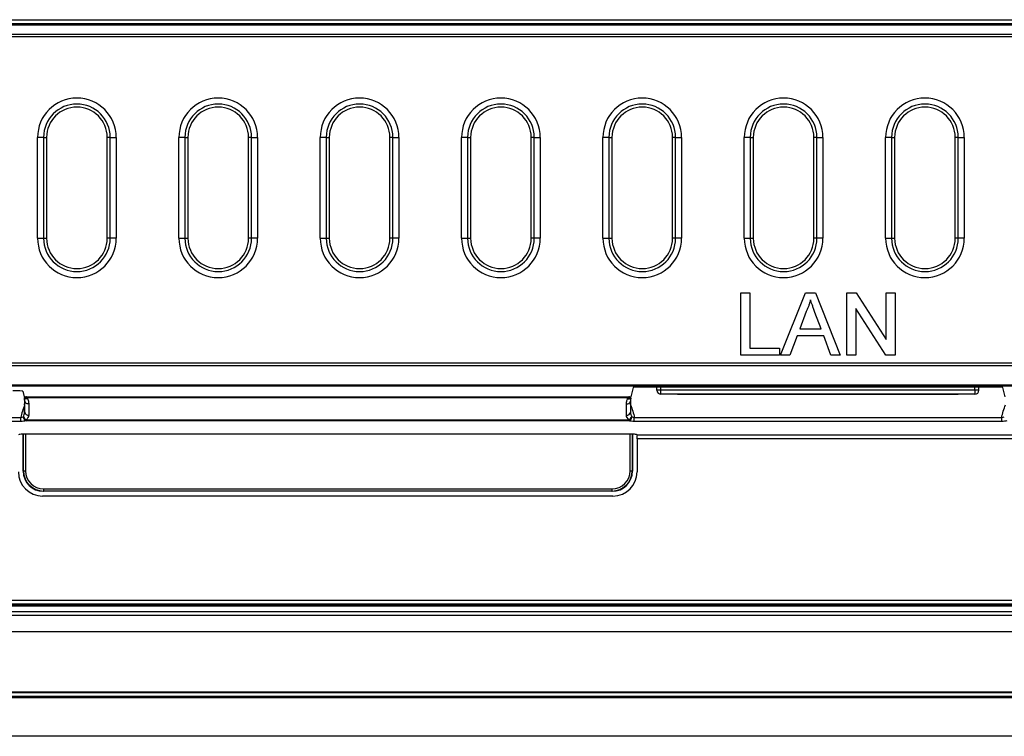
# Model space of a CAD drawing. Header units: millimetres. Extents: x 1316 to 1736, y 283 to 580.
# Tile 11 of 16: x 1642 to 1666, y 406 to 423. Entities that reach past the tile are written whole.
import ezdxf

# ---------------------------------------------------------------- set-up
doc = ezdxf.new("R2010")
doc.units = ezdxf.units.MM

msp = doc.modelspace()

# ---------------------------------------------------------------- linework, layer by layer
at = {"color": 7, "linetype": 'Continuous', "lineweight": 25}
for p, q in [((1626.104, 423.325), (1681.205, 423.325)), ((1681.205, 423.296), (1626.104, 423.296)), ((1626.107, 423.433), (1681.201, 423.433)), ((1681.201, 423.334), (1626.107, 423.334)), ((1626.102, 423.077), (1681.206, 423.077)), ((1681.206, 423.006), (1626.102, 423.006)), ((1642.177, 418.017), (1642.177, 420.517)), ((1642.326, 420.517), (1642.177, 420.517)), ((1642.326, 420.517), (1642.326, 418.017)), ((1642.326, 420.517), (1642.402, 420.517)), ((1642.402, 420.517), (1642.402, 418.017)), ((1643.902, 418.017), (1643.902, 420.517)), ((1643.977, 420.517), (1643.902, 420.517)), ((1643.977, 420.517), (1644.127, 420.517)), ((1643.977, 418.017), (1643.977, 420.517)), ((1644.127, 420.517), (1644.127, 418.017)), ((1645.677, 418.017), (1645.677, 420.517)), ((1645.826, 420.517), (1645.677, 420.517)), ((1645.826, 420.517), (1645.826, 418.017)), ((1645.826, 420.517), (1645.902, 420.517)), ((1645.902, 420.517), (1645.902, 418.017)), ((1647.402, 418.017), (1647.402, 420.517)), ((1647.477, 420.517), (1647.402, 420.517)), ((1647.477, 420.517), (1647.627, 420.517)), ((1647.477, 418.017), (1647.477, 420.517)), ((1647.627, 420.517), (1647.627, 418.017)), ((1649.177, 418.017), (1649.177, 420.517)), ((1649.326, 420.517), (1649.177, 420.517)), ((1649.326, 420.517), (1649.326, 418.017)), ((1649.326, 420.517), (1649.402, 420.517)), ((1649.402, 420.517), (1649.402, 418.017)), ((1650.902, 418.017), (1650.902, 420.517)), ((1650.977, 420.517), (1650.902, 420.517)), ((1650.977, 418.017), (1650.977, 420.517)), ((1650.977, 420.517), (1651.127, 420.517)), ((1651.127, 420.517), (1651.127, 418.017)), ((1652.677, 418.017), (1652.677, 420.517)), ((1652.826, 420.517), (1652.677, 420.517)), ((1652.826, 420.517), (1652.826, 418.017)), ((1652.826, 420.517), (1652.902, 420.517)), ((1652.902, 420.517), (1652.902, 418.017)), ((1654.402, 418.017), (1654.402, 420.517)), ((1654.477, 420.517), (1654.402, 420.517)), ((1654.477, 420.517), (1654.627, 420.517)), ((1654.477, 418.017), (1654.477, 420.517)), ((1654.627, 420.517), (1654.627, 418.017)), ((1656.177, 418.017), (1656.177, 420.517)), ((1656.326, 420.517), (1656.177, 420.517)), ((1656.326, 420.517), (1656.326, 418.017)), ((1656.326, 420.517), (1656.402, 420.517)), ((1656.402, 420.517), (1656.402, 418.017)), ((1657.977, 420.517), (1657.902, 420.517)), ((1657.902, 418.017), (1657.902, 420.517)), ((1657.977, 420.517), (1658.127, 420.517)), ((1657.977, 418.017), (1657.977, 420.517)), ((1658.127, 420.517), (1658.127, 418.017)), ((1659.677, 418.017), (1659.677, 420.517)), ((1659.826, 420.517), (1659.677, 420.517)), ((1659.826, 420.517), (1659.826, 418.017)), ((1659.826, 420.517), (1659.902, 420.517)), ((1659.902, 420.517), (1659.902, 418.017)), ((1661.477, 420.517), (1661.402, 420.517)), ((1661.402, 418.017), (1661.402, 420.517)), ((1661.477, 420.517), (1661.627, 420.517)), ((1661.477, 418.017), (1661.477, 420.517)), ((1661.627, 420.517), (1661.627, 418.017)), ((1663.177, 418.017), (1663.177, 420.517)), ((1663.326, 420.517), (1663.177, 420.517)), ((1663.326, 420.517), (1663.326, 418.017)), ((1663.326, 420.517), (1663.402, 420.517)), ((1663.402, 420.517), (1663.402, 418.017)), ((1664.902, 418.017), (1664.902, 420.517)), ((1664.977, 420.517), (1664.902, 420.517)), ((1664.977, 420.517), (1665.127, 420.517)), ((1664.977, 418.017), (1664.977, 420.517)), ((1665.127, 420.517), (1665.127, 418.017)), ((1642.177, 418.017), (1642.326, 418.017)), ((1642.326, 418.017), (1642.402, 418.017)), ((1643.977, 418.017), (1643.902, 418.017)), ((1644.127, 418.017), (1643.977, 418.017)), ((1645.677, 418.017), (1645.826, 418.017)), ((1645.826, 418.017), (1645.902, 418.017)), ((1647.477, 418.017), (1647.402, 418.017)), ((1647.627, 418.017), (1647.477, 418.017)), ((1649.177, 418.017), (1649.326, 418.017)), ((1649.326, 418.017), (1649.402, 418.017)), ((1650.977, 418.017), (1650.902, 418.017)), ((1651.127, 418.017), (1650.977, 418.017)), ((1652.677, 418.017), (1652.826, 418.017)), ((1652.826, 418.017), (1652.902, 418.017)), ((1654.477, 418.017), (1654.402, 418.017)), ((1654.627, 418.017), (1654.477, 418.017)), ((1656.177, 418.017), (1656.326, 418.017)), ((1656.326, 418.017), (1656.402, 418.017)), ((1657.977, 418.017), (1657.902, 418.017)), ((1658.127, 418.017), (1657.977, 418.017)), ((1659.677, 418.017), (1659.826, 418.017)), ((1659.826, 418.017), (1659.902, 418.017)), ((1661.477, 418.017), (1661.402, 418.017)), ((1661.627, 418.017), (1661.477, 418.017)), ((1663.177, 418.017), (1663.326, 418.017)), ((1663.326, 418.017), (1663.402, 418.017)), ((1664.977, 418.017), (1664.902, 418.017)), ((1665.127, 418.017), (1664.977, 418.017)), ((1659.596, 415.119), (1659.596, 416.669)), ((1659.596, 416.669), (1659.815, 416.669)), ((1659.815, 416.669), (1659.815, 415.298)), ((1660.577, 415.119), (1661.192, 416.669)), ((1661.192, 416.669), (1661.439, 416.669)), ((1661.439, 416.669), (1662.054, 415.119)), ((1662.22, 415.119), (1662.22, 416.669)), ((1662.22, 416.669), (1662.451, 416.669)), ((1662.451, 416.669), (1663.193, 415.512)), ((1663.193, 415.512), (1663.193, 416.669)), ((1663.193, 416.669), (1663.412, 416.669)), ((1663.412, 416.669), (1663.412, 415.119)), ((1663.181, 415.119), (1662.438, 416.276)), ((1662.438, 416.276), (1662.438, 415.119)), ((1661.21, 416.204), (1661.051, 415.775)), ((1661.58, 415.775), (1661.429, 416.182)), ((1661.051, 415.775), (1661.58, 415.775)), ((1660.985, 415.596), (1660.809, 415.119)), ((1661.646, 415.596), (1660.985, 415.596)), ((1661.822, 415.119), (1661.646, 415.596)), ((1659.815, 415.298), (1660.55, 415.298)), ((1660.55, 415.298), (1660.55, 415.119)), ((1660.55, 415.119), (1659.596, 415.119)), ((1660.809, 415.119), (1660.577, 415.119)), ((1662.054, 415.119), (1661.822, 415.119)), ((1662.438, 415.119), (1662.22, 415.119)), ((1663.412, 415.119), (1663.181, 415.119)), ((1626.922, 414.927), (1680.386, 414.927)), ((1680.386, 414.859), (1626.922, 414.859)), ((1626.922, 414.382), (1680.386, 414.382)), ((1680.385, 414.35), (1626.923, 414.35)), ((1656.927, 414.322), (1656.869, 414.089)), ((1665.831, 414.331), (1657.177, 414.331)), ((1657.514, 414.254), (1657.514, 414.331)), ((1657.614, 414.254), (1657.514, 414.254)), ((1657.614, 414.254), (1657.614, 414.331)), ((1665.389, 414.254), (1657.614, 414.254)), ((1657.614, 414.154), (1657.614, 414.254)), ((1665.389, 414.254), (1665.389, 414.331)), ((1665.489, 414.254), (1665.389, 414.254)), ((1665.389, 414.254), (1665.389, 414.154)), ((1665.489, 414.254), (1665.489, 414.331)), ((1666.139, 414.089), (1666.081, 414.322)), ((1641.815, 414.228), (1641.849, 414.089)), ((1641.849, 414.089), (1641.85, 414.064)), ((1641.85, 414.064), (1641.85, 414.055)), ((1641.85, 414.055), (1641.854, 413.917)), ((1641.902, 414.091), (1656.816, 414.091)), ((1656.799, 414.061), (1641.919, 414.061)), ((1656.864, 413.917), (1656.868, 414.055)), ((1656.868, 414.064), (1656.869, 414.089)), ((1656.868, 414.055), (1656.868, 414.064)), ((1665.389, 414.154), (1657.614, 414.154)), ((1658.026, 414.154), (1657.951, 414.154)), ((1658.026, 414.154), (1659.376, 414.154)), ((1658.626, 414.154), (1664.376, 414.154)), ((1659.451, 414.154), (1659.376, 414.154)), ((1663.626, 414.154), (1663.551, 414.154)), ((1663.626, 414.154), (1664.976, 414.154)), ((1665.051, 414.154), (1664.976, 414.154)), ((1641.854, 413.891), (1641.854, 413.916)), ((1641.854, 413.891), (1641.858, 413.891)), ((1641.855, 413.89), (1641.854, 413.891)), ((1641.858, 413.706), (1641.859, 413.982)), ((1641.858, 413.908), (1641.858, 413.891)), ((1641.858, 413.891), (1641.858, 413.89)), ((1641.959, 413.911), (1641.958, 413.635)), ((1656.76, 413.635), (1656.759, 413.911)), ((1656.859, 413.982), (1656.86, 413.706)), ((1656.86, 413.908), (1656.86, 413.891)), ((1656.86, 413.891), (1656.861, 413.89)), ((1656.86, 413.891), (1656.864, 413.891)), ((1656.861, 413.89), (1656.864, 413.89)), ((1656.864, 413.891), (1656.864, 413.917)), ((1656.864, 413.891), (1656.864, 413.89)), ((1628.19, 413.576), (1641.763, 413.576)), ((1641.763, 413.479), (1641.763, 413.576)), ((1656.955, 413.479), (1656.955, 413.576)), ((1656.955, 413.576), (1666.053, 413.576)), ((1666.053, 413.479), (1666.053, 413.576)), ((1641.763, 413.479), (1628.19, 413.479)), ((1641.893, 413.518), (1656.825, 413.518)), ((1641.893, 413.492), (1641.893, 413.518)), ((1656.825, 413.492), (1641.893, 413.492)), ((1656.825, 413.492), (1656.825, 413.518)), ((1666.053, 413.479), (1656.955, 413.479)), ((1656.925, 413.164), (1641.803, 413.164)), ((1641.82, 412.248), (1641.82, 413.164)), ((1641.828, 412.255), (1641.828, 413.164)), ((1641.878, 413.164), (1641.878, 412.255)), ((1656.851, 412.255), (1656.851, 413.164)), ((1656.901, 413.164), (1656.901, 412.255)), ((1656.908, 413.164), (1656.908, 412.248)), ((1657.022, 413.144), (1679.648, 413.144)), ((1679.648, 413.047), (1657.025, 413.047)), ((1657.025, 413.047), (1657.025, 412.23)), ((1641.82, 412.248), (1641.828, 412.255)), ((1641.828, 412.255), (1641.878, 412.255)), ((1656.851, 412.255), (1656.901, 412.255)), ((1656.901, 412.255), (1656.908, 412.248)), ((1656.425, 411.63), (1642.303, 411.63)), ((1642.328, 411.755), (1642.32, 411.748)), ((1656.408, 411.748), (1642.32, 411.748)), ((1642.328, 411.805), (1656.401, 411.805)), ((1642.328, 411.805), (1642.328, 411.755)), ((1656.401, 411.755), (1642.328, 411.755)), ((1656.401, 411.805), (1656.401, 411.755)), ((1656.408, 411.748), (1656.401, 411.755)), ((1627.165, 408.912), (1680.144, 408.912)), ((1680.113, 408.917), (1627.196, 408.917)), ((1627.646, 409.049), (1679.648, 409.049)), ((1679.648, 408.949), (1627.646, 408.949)), ((1684.883, 408.667), (1622.426, 408.667)), ((1622.733, 408.77), (1684.576, 408.77)), ((1684.576, 408.67), (1622.733, 408.67)), ((1687.404, 408.267), (1619.904, 408.267)), ((1619.8, 406.763), (1687.509, 406.763)), ((1687.404, 406.767), (1619.904, 406.767)), ((1619.777, 406.64), (1687.532, 406.64)), ((1687.509, 406.663), (1619.8, 406.663)), ((1687.496, 405.677), (1619.813, 405.677))]:
    msp.add_line(p, q, dxfattribs=at)
for centre, radius, start, end in [((1643.152, 420.517), 0.975, 0, 180), ((1643.152, 420.517), 0.826, 0, 180), ((1646.652, 420.517), 0.975, 0, 180), ((1646.652, 420.517), 0.826, 0, 180), ((1650.152, 420.517), 0.975, 0, 180), ((1650.152, 420.517), 0.826, 0, 180), ((1653.652, 420.517), 0.975, 0, 180), ((1653.652, 420.517), 0.826, 0, 180), ((1657.152, 420.517), 0.975, 0, 180), ((1657.152, 420.517), 0.826, 0, 180), ((1660.652, 420.517), 0.975, 0, 180), ((1660.652, 420.517), 0.826, 0, 180), ((1664.152, 420.517), 0.975, 0, 180), ((1664.152, 420.517), 0.826, 0, 180), ((1643.152, 420.517), 0.75, 0, 180), ((1646.652, 420.517), 0.75, 0, 180), ((1650.152, 420.517), 0.75, 0, 180), ((1653.652, 420.517), 0.75, 0, 180), ((1657.152, 420.517), 0.75, 0, 180), ((1660.652, 420.517), 0.75, 0, 180), ((1664.152, 420.517), 0.75, 0, 180), ((1643.152, 418.017), 0.975, 180, 0), ((1643.152, 418.017), 0.826, 180, 0), ((1643.152, 418.017), 0.75, 180, 0), ((1646.652, 418.017), 0.975, 180, 0), ((1646.652, 418.017), 0.826, 180, 0), ((1646.652, 418.017), 0.75, 180, 0), ((1650.152, 418.017), 0.975, 180, 0), ((1650.152, 418.017), 0.826, 180, 0), ((1650.152, 418.017), 0.75, 180, 0), ((1653.652, 418.017), 0.975, 180, 0), ((1653.652, 418.017), 0.826, 180, 0), ((1653.652, 418.017), 0.75, 180, 0), ((1657.152, 418.017), 0.975, 180, 0), ((1657.152, 418.017), 0.826, 180, 0), ((1657.152, 418.017), 0.75, 180, 0), ((1660.652, 418.017), 0.975, 180, 0), ((1660.652, 418.017), 0.826, 180, 0), ((1660.652, 418.017), 0.75, 180, 0), ((1664.152, 418.017), 0.975, 180, 0), ((1664.152, 418.017), 0.826, 180, 0), ((1664.152, 418.017), 0.75, 180, 0), ((1657.614, 414.254), 0.1, 180, 270), ((1665.389, 414.254), 0.1, 270, 0), ((1641.989, 413.666), 0.176, 203.6894, 237.2493), ((1641.943, 413.597), 0.116, 180.6109, 244.5848), ((1641.946, 413.724), 0.0895, 191.5867, 277.8842), ((1656.773, 413.724), 0.0895, 262.1158, 348.4133), ((1656.73, 413.666), 0.176, 302.7507, 336.3106), ((1656.776, 413.597), 0.116, 295.4152, 359.3891)]:
    msp.add_arc(centre, radius, start, end, dxfattribs=at)
for centre, major_axis, ratio, start_param, end_param in [((1657.177, 414.322), (0.25, 0), 0.034921, 1.570796, 3.132866), ((1665.831, 414.322), (0.25, 0), 0.034921, 0.008727, 1.570796), ((1641.565, 414.228), (0.25, 0), 0.034921, 0.008727, 1.570796), ((1641.803, 413.137), (0.1, 0), 0.267949, 1.570796, 2.89801), ((1656.925, 413.137), (0.1, 0), 0.267949, 0.243583, 1.570796), ((1657.025, 413.047), (0, 0.1), 0.008727, 4.712389, 5.769634), ((1642.303, 412.23), (0.424, 0.424), 0.999924, 2.356233, 3.926953), ((1642.32, 412.248), (-0.354, -0.354), 0.999924, 5.497825, 7.068545), ((1642.328, 412.255), (0.354, 0.354), 0.999939, 2.356233, 3.926953), ((1642.328, 412.255), (-0.318, -0.318), 0.999924, 5.497825, 7.068545), ((1656.401, 412.255), (0.318, -0.318), 0.999924, 5.497825, 7.068545), ((1656.401, 412.255), (0.354, -0.354), 0.999939, 5.497825, 7.068545), ((1656.408, 412.248), (0.354, -0.354), 0.999924, 5.497825, 7.068545), ((1656.425, 412.23), (-0.424, 0.424), 0.999924, 2.356233, 3.926953)]:
    msp.add_ellipse(centre, major_axis=major_axis, ratio=ratio, start_param=start_param, end_param=end_param, dxfattribs=at)
for points, knots in [([(1661.315, 416.49), (1661.309, 416.466), (1661.298, 416.416), (1661.273, 416.344), (1661.244, 416.273), (1661.221, 416.227), (1661.21, 416.204)], [0, 0, 0, 0, 0.247294, 0.495608, 0.746359, 1, 1, 1, 1]), ([(1661.429, 416.182), (1661.424, 416.198), (1661.412, 416.229), (1661.395, 416.273), (1661.38, 416.316), (1661.365, 416.355), (1661.351, 416.393), (1661.339, 416.428), (1661.326, 416.46), (1661.319, 416.48), (1661.315, 416.49)], [0, 0, 0, 0, 0.153148, 0.299433, 0.436426, 0.565671, 0.686508, 0.799269, 0.903395, 1, 1, 1, 1]), ([(1641.849, 414.089), (1641.853, 414.089), (1641.86, 414.09), (1641.872, 414.09), (1641.887, 414.09), (1641.897, 414.091), (1641.902, 414.091)], [0, 0, 0, 0, 0.245432, 0.499269, 0.714246, 1, 1, 1, 1]), ([(1641.859, 413.982), (1641.859, 413.982), (1641.859, 413.982), (1641.859, 413.982), (1641.859, 413.988), (1641.859, 413.994), (1641.859, 414), (1641.858, 414.006), (1641.858, 414.013), (1641.857, 414.019), (1641.856, 414.028), (1641.854, 414.038), (1641.852, 414.047), (1641.852, 414.05), (1641.851, 414.052), (1641.85, 414.055), (1641.85, 414.055), (1641.85, 414.055), (1641.85, 414.055)], [-0.00000006, -0.00000006, -0.00000006, -0.00000006, 0, 0, 0, 0.0000854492, 0.0000854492, 0.0000854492, 0.0001706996, 0.0001706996, 0.0001706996, 0.0002934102, 0.0002934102, 0.0002934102, 0.0003276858, 0.0003276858, 0.0003276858, 0.0003277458, 0.0003277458, 0.0003277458, 0.0003277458]), ([(1641.902, 414.091), (1641.9, 414.09), (1641.895, 414.09), (1641.888, 414.088), (1641.885, 414.086), (1641.889, 414.081), (1641.896, 414.077), (1641.906, 414.071), (1641.914, 414.065), (1641.919, 414.061)], [0, 0, 0, 0, 0.1453921, 0.2509367, 0.3738665, 0.4995378, 0.6050409, 0.7501529, 1, 1, 1, 1]), ([(1641.919, 414.061), (1641.922, 414.058), (1641.926, 414.051), (1641.93, 414.044), (1641.931, 414.04)], [0, 0, 0, 0, 0.486405, 1, 1, 1, 1]), ([(1641.931, 414.04), (1641.933, 414.035), (1641.935, 414.031), (1641.937, 414.027), (1641.943, 414.011), (1641.948, 413.995), (1641.952, 413.979), (1641.954, 413.968), (1641.956, 413.956), (1641.957, 413.945), (1641.958, 413.934), (1641.959, 413.923), (1641.959, 413.911)], [0.0000642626, 0.0000642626, 0.0000642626, 0.0000642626, 0.0001036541, 0.0001036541, 0.0001036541, 0.0002423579, 0.0002423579, 0.0002423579, 0.0003378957, 0.0003378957, 0.0003378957, 0.0004340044, 0.0004340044, 0.0004340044, 0.0004340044]), ([(1656.759, 413.911), (1656.759, 413.926), (1656.76, 413.941), (1656.763, 413.956), (1656.765, 413.971), (1656.768, 413.985), (1656.772, 414), (1656.775, 414.01), (1656.779, 414.021), (1656.783, 414.031), (1656.784, 414.034), (1656.786, 414.037), (1656.787, 414.04)], [0, 0, 0, 0, 0.000126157, 0.000126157, 0.000126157, 0.0002523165, 0.0002523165, 0.0002523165, 0.0003426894, 0.0003426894, 0.0003426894, 0.0003693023, 0.0003693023, 0.0003693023, 0.0003693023]), ([(1656.787, 414.04), (1656.789, 414.044), (1656.792, 414.051), (1656.797, 414.058), (1656.799, 414.061)], [0, 0, 0, 0, 0.513595, 1, 1, 1, 1]), ([(1656.799, 414.061), (1656.804, 414.065), (1656.812, 414.071), (1656.823, 414.077), (1656.829, 414.081), (1656.833, 414.086), (1656.83, 414.088), (1656.824, 414.09), (1656.819, 414.09), (1656.816, 414.091)], [0, 0, 0, 0, 0.249574, 0.38856, 0.499813, 0.625731, 0.748788, 0.854387, 1, 1, 1, 1]), ([(1656.816, 414.091), (1656.822, 414.091), (1656.832, 414.09), (1656.846, 414.09), (1656.859, 414.09), (1656.866, 414.089), (1656.869, 414.089)], [0, 0, 0, 0, 0.286731, 0.502383, 0.755325, 1, 1, 1, 1]), ([(1656.868, 414.055), (1656.868, 414.055), (1656.868, 414.055), (1656.868, 414.055), (1656.868, 414.053), (1656.867, 414.051), (1656.867, 414.05), (1656.865, 414.043), (1656.864, 414.037), (1656.863, 414.031), (1656.862, 414.023), (1656.861, 414.014), (1656.86, 414.006), (1656.86, 413.998), (1656.859, 413.99), (1656.859, 413.982), (1656.859, 413.982), (1656.859, 413.982), (1656.859, 413.982)], [-0.00000006, -0.00000006, -0.00000006, -0.00000006, 0, 0, 0, 0.0000231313, 0.0000231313, 0.0000231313, 0.0001028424, 0.0001028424, 0.0001028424, 0.0002153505, 0.0002153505, 0.0002153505, 0.0003277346, 0.0003277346, 0.0003277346, 0.0003277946, 0.0003277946, 0.0003277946, 0.0003277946]), ([(1641.854, 413.916), (1641.855, 413.916), (1641.856, 413.915), (1641.857, 413.914), (1641.857, 413.913), (1641.858, 413.912), (1641.858, 413.911), (1641.858, 413.91), (1641.858, 413.909), (1641.858, 413.908)], [0, 0, 0, 0, 0.00000691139, 0.00000691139, 0.00000691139, 0.0000138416, 0.0000138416, 0.0000138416, 0.00001790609, 0.00001790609, 0.00001790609, 0.00001790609]), ([(1641.859, 413.982), (1641.859, 413.977), (1641.859, 413.96), (1641.858, 413.935), (1641.858, 413.916), (1641.858, 413.908)], [0, 0, 0, 0, 0.208657, 0.671393, 1, 1, 1, 1]), ([(1641.959, 413.911), (1641.933, 413.911), (1641.907, 413.919), (1641.87, 413.945), (1641.859, 413.963), (1641.859, 413.982)], [0, 0, 0, 0, 0.5, 0.5, 1, 1, 1, 1]), ([(1656.759, 413.911), (1656.786, 413.911), (1656.812, 413.919), (1656.849, 413.945), (1656.859, 413.963), (1656.859, 413.982)], [0, 0, 0, 0, 0.5, 0.5, 1, 1, 1, 1]), ([(1656.86, 413.908), (1656.86, 413.916), (1656.86, 413.935), (1656.86, 413.96), (1656.86, 413.977), (1656.859, 413.982)], [0, 0, 0, 0, 0.328565, 0.79135, 1, 1, 1, 1]), ([(1656.86, 413.908), (1656.86, 413.91), (1656.861, 413.911), (1656.861, 413.912), (1656.861, 413.913), (1656.862, 413.914), (1656.863, 413.915), (1656.863, 413.915), (1656.864, 413.916), (1656.864, 413.917)], [0, 0, 0, 0, 0.00000687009, 0.00000687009, 0.00000687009, 0.0000137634, 0.0000137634, 0.0000137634, 0.00001830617, 0.00001830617, 0.00001830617, 0.00001830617])]:
    msp.add_open_spline(points, degree=3, knots=knots, dxfattribs=at)
for points in [[(1641.919, 414.061), (1641.893, 414.053), (1641.867, 414.054), (1641.85, 414.064)], [(1641.931, 414.04), (1641.899, 414.032), (1641.867, 414.038), (1641.85, 414.055)], [(1656.787, 414.04), (1656.819, 414.032), (1656.851, 414.038), (1656.868, 414.055)], [(1656.799, 414.061), (1656.825, 414.053), (1656.851, 414.054), (1656.868, 414.064)], [(1641.857, 413.89), (1641.817, 413.785), (1641.778, 413.681), (1641.763, 413.576)], [(1641.858, 413.89), (1641.858, 413.829), (1641.858, 413.767), (1641.858, 413.706)], [(1656.861, 413.89), (1656.861, 413.829), (1656.86, 413.767), (1656.86, 413.706)], [(1656.861, 413.89), (1656.861, 413.89), (1656.861, 413.89), (1656.861, 413.89)], [(1656.861, 413.89), (1656.901, 413.785), (1656.941, 413.681), (1656.955, 413.576)], [(1666.053, 413.576), (1666.068, 413.681), (1666.108, 413.786), (1666.148, 413.891)], [(1641.763, 413.576), (1641.787, 413.579), (1641.81, 413.587), (1641.827, 413.596)], [(1641.827, 413.596), (1641.846, 413.629), (1641.858, 413.666), (1641.858, 413.706)], [(1641.958, 413.635), (1641.958, 413.592), (1641.933, 413.55), (1641.893, 413.518)], [(1656.825, 413.518), (1656.786, 413.55), (1656.761, 413.592), (1656.76, 413.635)], [(1656.86, 413.706), (1656.86, 413.667), (1656.872, 413.629), (1656.891, 413.596)], [(1656.891, 413.596), (1656.908, 413.587), (1656.931, 413.579), (1656.955, 413.576)], [(1666.053, 413.576), (1666.077, 413.579), (1666.1, 413.587), (1666.117, 413.596)], [(1641.893, 413.492), (1641.858, 413.484), (1641.811, 413.479), (1641.763, 413.479)], [(1656.955, 413.479), (1656.907, 413.479), (1656.861, 413.484), (1656.825, 413.492)], [(1666.183, 413.492), (1666.148, 413.484), (1666.101, 413.479), (1666.053, 413.479)], [(1657.022, 413.144), (1657.024, 413.142), (1657.025, 413.139), (1657.025, 413.134)]]:
    msp.add_open_spline(points, degree=3, dxfattribs=at)

doc.saveas('drawing.dxf')
